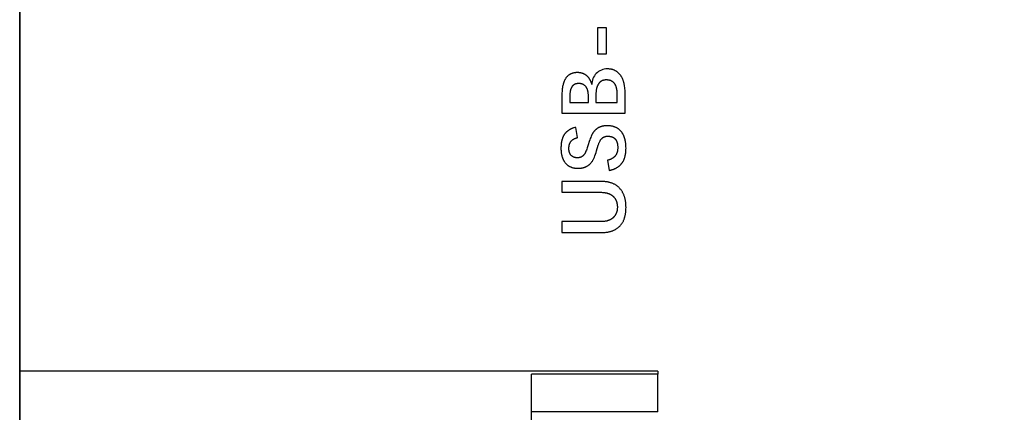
# Model space of a CAD drawing. Header units: millimetres. Extents: x 24 to 391, y -170 to 84.
# Tile 7 of 49: x 138 to 157, y -23 to -16. Entities that reach past the tile are written whole.
import ezdxf

# ---------------------------------------------------------------- set-up
doc = ezdxf.new("R2010")
doc.units = ezdxf.units.MM
doc.header["$MEASUREMENT"] = 0
doc.layers.add('丝印', color=250, linetype='Continuous')
doc.layers.add('电子元件', color=1, linetype='Continuous')
doc.layers.add('板子轮廓', color=5, linetype='Continuous', lineweight=30)

msp = doc.modelspace()

# ---------------------------------------------------------------- linework, layer by layer
at = {"layer": '丝印'}
for p, q in [((149.095, -15.792), (148.925, -15.792)), ((148.925, -15.792), (148.925, -16.28)), ((149.095, -16.28), (149.095, -15.792)), ((148.925, -16.28), (149.095, -16.28)), ((148.503, -16.851), (148.499, -16.853)), ((148.507, -16.849), (148.503, -16.851)), ((148.512, -16.848), (148.507, -16.849)), ((148.516, -16.846), (148.512, -16.848)), ((148.52, -16.845), (148.516, -16.846)), ((148.525, -16.844), (148.52, -16.845)), ((148.529, -16.843), (148.525, -16.844)), ((148.534, -16.842), (148.529, -16.843)), ((148.539, -16.841), (148.534, -16.842)), ((148.544, -16.84), (148.539, -16.841)), ((148.549, -16.84), (148.544, -16.84)), ((148.554, -16.839), (148.549, -16.84)), ((148.559, -16.839), (148.554, -16.839)), ((148.564, -16.839), (148.559, -16.839)), ((148.569, -16.838), (148.564, -16.839)), ((148.575, -16.838), (148.569, -16.838)), ((148.58, -16.838), (148.575, -16.838)), ((148.586, -16.839), (148.58, -16.838)), ((148.591, -16.839), (148.586, -16.839)), ((148.596, -16.839), (148.591, -16.839)), ((148.601, -16.84), (148.596, -16.839)), ((148.606, -16.84), (148.601, -16.84)), ((148.611, -16.841), (148.606, -16.84)), ((148.616, -16.842), (148.611, -16.841)), ((148.621, -16.843), (148.616, -16.842)), ((148.626, -16.844), (148.621, -16.843)), ((148.631, -16.845), (148.626, -16.844)), ((148.635, -16.847), (148.631, -16.845)), ((148.64, -16.848), (148.635, -16.847)), ((148.644, -16.85), (148.64, -16.848)), ((148.648, -16.851), (148.644, -16.85)), ((148.945, -16.848), (148.942, -16.852)), ((148.948, -16.843), (148.945, -16.848)), ((148.951, -16.838), (148.948, -16.843)), ((148.954, -16.834), (148.951, -16.838)), ((148.958, -16.83), (148.954, -16.834)), ((148.961, -16.826), (148.958, -16.83)), ((148.964, -16.822), (148.961, -16.826)), ((148.968, -16.818), (148.964, -16.822)), ((148.972, -16.815), (148.968, -16.818)), ((148.976, -16.811), (148.972, -16.815)), ((148.979, -16.808), (148.976, -16.811)), ((148.983, -16.804), (148.979, -16.808)), ((148.987, -16.801), (148.983, -16.804)), ((148.992, -16.799), (148.987, -16.801)), ((148.996, -16.796), (148.992, -16.799)), ((149, -16.793), (148.996, -16.796)), ((149.004, -16.791), (149, -16.793)), ((149.009, -16.788), (149.004, -16.791)), ((149.014, -16.786), (149.009, -16.788)), ((149.018, -16.784), (149.014, -16.786)), ((149.023, -16.782), (149.018, -16.784)), ((149.028, -16.78), (149.023, -16.782)), ((149.033, -16.779), (149.028, -16.78)), ((149.038, -16.777), (149.033, -16.779)), ((149.043, -16.776), (149.038, -16.777)), ((149.048, -16.775), (149.043, -16.776)), ((149.054, -16.773), (149.048, -16.775)), ((149.059, -16.773), (149.054, -16.773)), ((149.065, -16.772), (149.059, -16.773)), ((149.07, -16.771), (149.065, -16.772)), ((149.076, -16.771), (149.07, -16.771)), ((149.082, -16.77), (149.076, -16.771)), ((149.087, -16.77), (149.082, -16.77)), ((149.093, -16.77), (149.087, -16.77)), ((149.1, -16.77), (149.093, -16.77)), ((149.106, -16.77), (149.1, -16.77)), ((149.112, -16.771), (149.106, -16.77)), ((149.118, -16.771), (149.112, -16.771)), ((149.123, -16.772), (149.118, -16.771)), ((149.129, -16.772), (149.123, -16.772)), ((149.135, -16.773), (149.129, -16.772)), ((149.14, -16.774), (149.135, -16.773)), ((149.146, -16.775), (149.14, -16.774)), ((149.151, -16.776), (149.146, -16.775)), ((149.156, -16.778), (149.151, -16.776)), ((149.161, -16.779), (149.156, -16.778)), ((149.167, -16.781), (149.161, -16.779)), ((149.172, -16.783), (149.167, -16.781)), ((149.176, -16.784), (149.172, -16.783)), ((149.181, -16.786), (149.176, -16.784)), ((149.186, -16.789), (149.181, -16.786)), ((149.191, -16.791), (149.186, -16.789)), ((149.195, -16.793), (149.191, -16.791)), ((149.2, -16.796), (149.195, -16.793)), ((149.204, -16.798), (149.2, -16.796)), ((149.208, -16.801), (149.204, -16.798)), ((149.212, -16.804), (149.208, -16.801)), ((149.216, -16.807), (149.212, -16.804)), ((149.22, -16.81), (149.216, -16.807)), ((149.224, -16.813), (149.22, -16.81)), ((149.228, -16.817), (149.224, -16.813)), ((149.232, -16.82), (149.228, -16.817)), ((149.235, -16.824), (149.232, -16.82)), ((149.239, -16.828), (149.235, -16.824)), ((149.242, -16.832), (149.239, -16.828)), ((149.246, -16.836), (149.242, -16.832)), ((149.249, -16.84), (149.246, -16.836)), ((149.252, -16.844), (149.249, -16.84)), ((149.255, -16.849), (149.252, -16.844)), ((149.258, -16.853), (149.255, -16.849)), ((148.408, -17.03), (148.407, -17.043)), ((148.409, -17.017), (148.408, -17.03)), ((148.411, -17.004), (148.409, -17.017)), ((148.412, -16.992), (148.411, -17.004)), ((148.414, -16.98), (148.412, -16.992)), ((148.416, -16.975), (148.414, -16.98)), ((148.417, -16.969), (148.416, -16.975)), ((148.418, -16.964), (148.417, -16.969)), ((148.42, -16.958), (148.418, -16.964)), ((148.421, -16.953), (148.42, -16.958)), ((148.423, -16.948), (148.421, -16.953)), ((148.424, -16.943), (148.423, -16.948)), ((148.426, -16.938), (148.424, -16.943)), ((148.428, -16.933), (148.426, -16.938)), ((148.43, -16.929), (148.428, -16.933)), ((148.431, -16.924), (148.43, -16.929)), ((148.433, -16.92), (148.431, -16.924)), ((148.436, -16.916), (148.433, -16.92)), ((148.438, -16.912), (148.436, -16.916)), ((148.44, -16.907), (148.438, -16.912)), ((148.442, -16.904), (148.44, -16.907)), ((148.445, -16.9), (148.442, -16.904)), ((148.447, -16.896), (148.445, -16.9)), ((148.45, -16.893), (148.447, -16.896)), ((148.452, -16.889), (148.45, -16.893)), ((148.455, -16.886), (148.452, -16.889)), ((148.458, -16.883), (148.455, -16.886)), ((148.461, -16.879), (148.458, -16.883)), ((148.464, -16.876), (148.461, -16.879)), ((148.467, -16.874), (148.464, -16.876)), ((148.47, -16.871), (148.467, -16.874)), ((148.474, -16.868), (148.47, -16.871)), ((148.477, -16.866), (148.474, -16.868)), ((148.481, -16.863), (148.477, -16.866)), ((148.484, -16.861), (148.481, -16.863)), ((148.488, -16.859), (148.484, -16.861)), ((148.492, -16.857), (148.488, -16.859)), ((148.495, -16.855), (148.492, -16.857)), ((148.499, -16.853), (148.495, -16.855)), ((148.653, -16.853), (148.648, -16.851)), ((148.657, -16.855), (148.653, -16.853)), ((148.661, -16.857), (148.657, -16.855)), ((148.665, -16.859), (148.661, -16.857)), ((148.669, -16.861), (148.665, -16.859)), ((148.673, -16.864), (148.669, -16.861)), ((148.677, -16.866), (148.673, -16.864)), ((148.68, -16.869), (148.677, -16.866)), ((148.684, -16.872), (148.68, -16.869)), ((148.688, -16.874), (148.684, -16.872)), ((148.691, -16.877), (148.688, -16.874)), ((148.694, -16.88), (148.691, -16.877)), ((148.698, -16.884), (148.694, -16.88)), ((148.701, -16.887), (148.698, -16.884)), ((148.704, -16.89), (148.701, -16.887)), ((148.707, -16.894), (148.704, -16.89)), ((148.71, -16.897), (148.707, -16.894)), ((148.713, -16.901), (148.71, -16.897)), ((148.716, -16.905), (148.713, -16.901)), ((148.718, -16.909), (148.716, -16.905)), ((148.721, -16.913), (148.718, -16.909)), ((148.723, -16.917), (148.721, -16.913)), ((148.726, -16.921), (148.723, -16.917)), ((148.728, -16.926), (148.726, -16.921)), ((148.73, -16.93), (148.728, -16.926)), ((148.733, -16.935), (148.73, -16.93)), ((148.735, -16.94), (148.733, -16.935)), ((148.737, -16.944), (148.735, -16.94)), ((148.739, -16.949), (148.737, -16.944)), ((148.74, -16.954), (148.739, -16.949)), ((148.742, -16.96), (148.74, -16.954)), ((148.744, -16.965), (148.742, -16.96)), ((148.745, -16.97), (148.744, -16.965)), ((148.747, -16.976), (148.745, -16.97)), ((148.748, -16.981), (148.747, -16.976)), ((148.749, -16.987), (148.748, -16.981)), ((148.75, -16.993), (148.749, -16.987)), ((148.751, -16.999), (148.75, -16.993)), ((148.752, -17.005), (148.751, -16.999)), ((148.754, -17.017), (148.752, -17.005)), ((148.755, -17.03), (148.754, -17.017)), ((148.756, -17.043), (148.755, -17.03)), ((148.9, -17), (148.899, -17.016)), ((148.899, -17.016), (148.899, -17.031)), ((148.899, -17.031), (148.899, -17.048)), ((148.902, -16.985), (148.9, -17)), ((148.903, -16.971), (148.902, -16.985)), ((148.905, -16.957), (148.903, -16.971)), ((148.908, -16.944), (148.905, -16.957)), ((148.909, -16.937), (148.908, -16.944)), ((148.911, -16.931), (148.909, -16.937)), ((148.912, -16.924), (148.911, -16.931)), ((148.914, -16.918), (148.912, -16.924)), ((148.916, -16.912), (148.914, -16.918)), ((148.918, -16.906), (148.916, -16.912)), ((148.92, -16.9), (148.918, -16.906)), ((148.922, -16.894), (148.92, -16.9)), ((148.924, -16.889), (148.922, -16.894)), ((148.926, -16.883), (148.924, -16.889)), ((148.929, -16.878), (148.926, -16.883)), ((148.931, -16.872), (148.929, -16.878)), ((148.934, -16.867), (148.931, -16.872)), ((148.936, -16.862), (148.934, -16.867)), ((148.939, -16.857), (148.936, -16.862)), ((148.942, -16.852), (148.939, -16.857)), ((149.261, -16.858), (149.258, -16.853)), ((149.264, -16.863), (149.261, -16.858)), ((149.266, -16.868), (149.264, -16.863)), ((149.269, -16.873), (149.266, -16.868)), ((149.271, -16.878), (149.269, -16.873)), ((149.273, -16.884), (149.271, -16.878)), ((149.276, -16.889), (149.273, -16.884)), ((149.278, -16.895), (149.276, -16.889)), ((149.28, -16.901), (149.278, -16.895)), ((149.282, -16.906), (149.28, -16.901)), ((149.284, -16.913), (149.282, -16.906)), ((149.285, -16.919), (149.284, -16.913)), ((149.287, -16.925), (149.285, -16.919)), ((149.288, -16.931), (149.287, -16.925)), ((149.29, -16.938), (149.288, -16.931)), ((149.291, -16.945), (149.29, -16.938)), ((149.292, -16.952), (149.291, -16.945)), ((149.293, -16.959), (149.292, -16.952)), ((149.295, -16.973), (149.293, -16.959)), ((149.297, -16.988), (149.295, -16.973)), ((149.298, -17.003), (149.297, -16.988)), ((149.298, -17.019), (149.298, -17.003)), ((149.298, -17.036), (149.298, -17.019)), ((149.298, -17.192), (149.298, -17.036)), ((148.407, -17.043), (148.407, -17.057)), ((148.407, -17.057), (148.407, -17.072)), ((148.407, -17.072), (148.407, -17.192)), ((148.407, -17.192), (148.757, -17.192)), ((148.757, -17.056), (148.756, -17.043)), ((148.757, -17.07), (148.757, -17.056)), ((148.757, -17.192), (148.757, -17.07)), ((148.899, -17.048), (148.899, -17.192)), ((148.899, -17.192), (149.298, -17.192)), ((148.321, -17.775), (148.316, -17.781)), ((148.326, -17.77), (148.321, -17.775)), ((148.33, -17.764), (148.326, -17.77)), ((148.335, -17.759), (148.33, -17.764)), ((148.341, -17.754), (148.335, -17.759)), ((148.346, -17.749), (148.341, -17.754)), ((148.351, -17.744), (148.346, -17.749)), ((148.357, -17.739), (148.351, -17.744)), ((148.363, -17.734), (148.357, -17.739)), ((148.369, -17.73), (148.363, -17.734)), ((148.375, -17.725), (148.369, -17.73)), ((148.381, -17.721), (148.375, -17.725)), ((148.387, -17.717), (148.381, -17.721)), ((148.394, -17.712), (148.387, -17.717)), ((148.4, -17.708), (148.394, -17.712)), ((148.407, -17.704), (148.4, -17.708)), ((148.414, -17.701), (148.407, -17.704)), ((148.421, -17.697), (148.414, -17.701)), ((148.429, -17.693), (148.421, -17.697)), ((148.436, -17.69), (148.429, -17.693)), ((148.443, -17.687), (148.436, -17.69)), ((148.451, -17.683), (148.443, -17.687)), ((148.459, -17.68), (148.451, -17.683)), ((148.467, -17.677), (148.459, -17.68)), ((148.475, -17.674), (148.467, -17.677)), ((148.483, -17.672), (148.475, -17.674)), ((148.5, -17.666), (148.483, -17.672)), ((148.518, -17.662), (148.5, -17.666)), ((148.553, -17.855), (148.518, -17.662)), ((148.839, -17.774), (148.835, -17.781)), ((148.843, -17.768), (148.839, -17.774)), ((148.847, -17.761), (148.843, -17.768)), ((148.852, -17.755), (148.847, -17.761)), ((148.856, -17.749), (148.852, -17.755)), ((148.861, -17.743), (148.856, -17.749)), ((148.865, -17.737), (148.861, -17.743)), ((148.87, -17.731), (148.865, -17.737)), ((148.874, -17.726), (148.87, -17.731)), ((148.879, -17.721), (148.874, -17.726)), ((148.884, -17.716), (148.879, -17.721)), ((148.889, -17.711), (148.884, -17.716)), ((148.894, -17.706), (148.889, -17.711)), ((148.899, -17.702), (148.894, -17.706)), ((148.904, -17.698), (148.899, -17.702)), ((148.909, -17.694), (148.904, -17.698)), ((148.914, -17.69), (148.909, -17.694)), ((148.919, -17.686), (148.914, -17.69)), ((148.925, -17.682), (148.919, -17.686)), ((148.93, -17.678), (148.925, -17.682)), ((148.936, -17.675), (148.93, -17.678)), ((148.941, -17.672), (148.936, -17.675)), ((148.947, -17.668), (148.941, -17.672)), ((148.953, -17.665), (148.947, -17.668)), ((148.959, -17.662), (148.953, -17.665)), ((148.965, -17.66), (148.959, -17.662)), ((148.971, -17.657), (148.965, -17.66)), ((148.978, -17.654), (148.971, -17.657)), ((148.984, -17.652), (148.978, -17.654)), ((148.991, -17.65), (148.984, -17.652)), ((148.997, -17.648), (148.991, -17.65)), ((149.004, -17.646), (148.997, -17.648)), ((149.011, -17.644), (149.004, -17.646)), ((149.018, -17.642), (149.011, -17.644)), ((149.025, -17.64), (149.018, -17.642)), ((149.032, -17.639), (149.025, -17.64)), ((149.04, -17.638), (149.032, -17.639)), ((149.047, -17.636), (149.04, -17.638)), ((149.055, -17.635), (149.047, -17.636)), ((149.062, -17.634), (149.055, -17.635)), ((149.07, -17.634), (149.062, -17.634)), ((149.078, -17.633), (149.07, -17.634)), ((149.087, -17.633), (149.078, -17.633)), ((149.095, -17.632), (149.087, -17.633)), ((149.112, -17.632), (149.095, -17.632)), ((149.123, -17.632), (149.112, -17.632)), ((149.133, -17.632), (149.123, -17.632)), ((149.143, -17.633), (149.133, -17.632)), ((149.153, -17.634), (149.143, -17.633)), ((149.163, -17.635), (149.153, -17.634)), ((149.173, -17.636), (149.163, -17.635)), ((149.183, -17.637), (149.173, -17.636)), ((149.192, -17.639), (149.183, -17.637)), ((149.202, -17.641), (149.192, -17.639)), ((149.211, -17.643), (149.202, -17.641)), ((149.22, -17.645), (149.211, -17.643)), ((149.229, -17.647), (149.22, -17.645)), ((149.237, -17.65), (149.229, -17.647)), ((149.246, -17.653), (149.237, -17.65)), ((149.254, -17.656), (149.246, -17.653)), ((149.262, -17.659), (149.254, -17.656)), ((149.271, -17.663), (149.262, -17.659)), ((149.278, -17.666), (149.271, -17.663)), ((149.286, -17.67), (149.278, -17.666)), ((149.294, -17.674), (149.286, -17.67)), ((149.301, -17.679), (149.294, -17.674)), ((149.309, -17.683), (149.301, -17.679)), ((149.316, -17.688), (149.309, -17.683)), ((149.323, -17.693), (149.316, -17.688)), ((149.33, -17.698), (149.323, -17.693)), ((149.336, -17.704), (149.33, -17.698)), ((149.343, -17.709), (149.336, -17.704)), ((149.349, -17.715), (149.343, -17.709)), ((149.355, -17.721), (149.349, -17.715)), ((149.361, -17.727), (149.355, -17.721)), ((149.367, -17.734), (149.361, -17.727)), ((149.373, -17.74), (149.367, -17.734)), ((149.379, -17.747), (149.373, -17.74)), ((149.384, -17.754), (149.379, -17.747)), ((149.389, -17.762), (149.384, -17.754)), ((149.394, -17.769), (149.389, -17.762)), ((149.399, -17.777), (149.394, -17.769)), ((149.404, -17.784), (149.399, -17.777)), ((148.247, -17.958), (148.245, -17.977)), ((148.25, -17.94), (148.247, -17.958)), ((148.252, -17.931), (148.25, -17.94)), ((148.253, -17.923), (148.252, -17.931)), ((148.255, -17.914), (148.253, -17.923)), ((148.257, -17.906), (148.255, -17.914)), ((148.259, -17.898), (148.257, -17.906)), ((148.262, -17.89), (148.259, -17.898)), ((148.264, -17.882), (148.262, -17.89)), ((148.267, -17.874), (148.264, -17.882)), ((148.269, -17.867), (148.267, -17.874)), ((148.272, -17.859), (148.269, -17.867)), ((148.275, -17.852), (148.272, -17.859)), ((148.278, -17.845), (148.275, -17.852)), ((148.281, -17.838), (148.278, -17.845)), ((148.285, -17.831), (148.281, -17.838)), ((148.288, -17.824), (148.285, -17.831)), ((148.292, -17.818), (148.288, -17.824)), ((148.296, -17.811), (148.292, -17.818)), ((148.299, -17.805), (148.296, -17.811)), ((148.303, -17.799), (148.299, -17.805)), ((148.308, -17.793), (148.303, -17.799)), ((148.312, -17.787), (148.308, -17.793)), ((148.316, -17.781), (148.312, -17.787)), ((148.407, -17.963), (148.409, -17.959)), ((148.409, -17.959), (148.411, -17.956)), ((148.411, -17.956), (148.413, -17.952)), ((148.413, -17.952), (148.415, -17.948)), ((148.415, -17.948), (148.417, -17.945)), ((148.417, -17.945), (148.419, -17.941)), ((148.419, -17.941), (148.421, -17.938)), ((148.421, -17.938), (148.423, -17.934)), ((148.423, -17.934), (148.426, -17.931)), ((148.426, -17.931), (148.428, -17.928)), ((148.428, -17.928), (148.431, -17.925)), ((148.431, -17.925), (148.433, -17.921)), ((148.433, -17.921), (148.436, -17.918)), ((148.436, -17.918), (148.439, -17.915)), ((148.439, -17.915), (148.441, -17.912)), ((148.441, -17.912), (148.444, -17.909)), ((148.444, -17.909), (148.447, -17.907)), ((148.447, -17.907), (148.45, -17.904)), ((148.45, -17.904), (148.453, -17.901)), ((148.453, -17.901), (148.457, -17.898)), ((148.457, -17.898), (148.46, -17.896)), ((148.46, -17.896), (148.463, -17.893)), ((148.463, -17.893), (148.467, -17.891)), ((148.467, -17.891), (148.47, -17.888)), ((148.47, -17.888), (148.474, -17.886)), ((148.474, -17.886), (148.478, -17.884)), ((148.478, -17.884), (148.481, -17.882)), ((148.481, -17.882), (148.485, -17.879)), ((148.485, -17.879), (148.489, -17.877)), ((148.489, -17.877), (148.493, -17.875)), ((148.493, -17.875), (148.497, -17.873)), ((148.497, -17.873), (148.502, -17.872)), ((148.502, -17.872), (148.506, -17.87)), ((148.506, -17.87), (148.51, -17.868)), ((148.51, -17.868), (148.515, -17.866)), ((148.515, -17.866), (148.519, -17.865)), ((148.519, -17.865), (148.524, -17.863)), ((148.524, -17.863), (148.533, -17.86)), ((148.533, -17.86), (148.543, -17.857)), ((148.543, -17.857), (148.553, -17.855)), ((148.772, -17.929), (148.751, -17.993)), ((148.782, -17.9), (148.772, -17.929)), ((148.791, -17.875), (148.782, -17.9)), ((148.801, -17.851), (148.791, -17.875)), ((148.81, -17.83), (148.801, -17.851)), ((148.814, -17.821), (148.81, -17.83)), ((148.818, -17.812), (148.814, -17.821)), ((148.822, -17.803), (148.818, -17.812)), ((148.826, -17.796), (148.822, -17.803)), ((148.835, -17.781), (148.826, -17.796)), ((148.95, -17.972), (148.955, -17.96)), ((148.955, -17.96), (148.959, -17.949)), ((148.959, -17.949), (148.964, -17.938)), ((148.964, -17.938), (148.969, -17.928)), ((148.969, -17.928), (148.975, -17.918)), ((148.975, -17.918), (148.978, -17.913)), ((148.978, -17.913), (148.98, -17.909)), ((148.98, -17.909), (148.983, -17.904)), ((148.983, -17.904), (148.986, -17.9)), ((148.986, -17.9), (148.989, -17.895)), ((148.989, -17.895), (148.992, -17.891)), ((148.992, -17.891), (148.996, -17.887)), ((148.996, -17.887), (148.999, -17.883)), ((148.999, -17.883), (149.002, -17.879)), ((149.002, -17.879), (149.006, -17.876)), ((149.006, -17.876), (149.009, -17.872)), ((149.009, -17.872), (149.013, -17.869)), ((149.013, -17.869), (149.017, -17.865)), ((149.017, -17.865), (149.021, -17.862)), ((149.021, -17.862), (149.025, -17.859)), ((149.025, -17.859), (149.029, -17.856)), ((149.029, -17.856), (149.033, -17.853)), ((149.033, -17.853), (149.037, -17.85)), ((149.037, -17.85), (149.039, -17.849)), ((149.039, -17.849), (149.041, -17.848)), ((149.041, -17.848), (149.043, -17.847)), ((149.043, -17.847), (149.046, -17.846)), ((149.046, -17.846), (149.048, -17.844)), ((149.048, -17.844), (149.05, -17.843)), ((149.05, -17.843), (149.053, -17.842)), ((149.053, -17.842), (149.055, -17.841)), ((149.055, -17.841), (149.057, -17.84)), ((149.057, -17.84), (149.06, -17.839)), ((149.06, -17.839), (149.062, -17.838)), ((149.062, -17.838), (149.065, -17.838)), ((149.065, -17.838), (149.068, -17.837)), ((149.068, -17.837), (149.07, -17.836)), ((149.07, -17.836), (149.073, -17.835)), ((149.073, -17.835), (149.075, -17.835)), ((149.075, -17.835), (149.081, -17.833)), ((149.081, -17.833), (149.087, -17.832)), ((149.087, -17.832), (149.092, -17.831)), ((149.092, -17.831), (149.098, -17.831)), ((149.098, -17.831), (149.105, -17.83)), ((149.105, -17.83), (149.111, -17.83)), ((149.111, -17.83), (149.117, -17.829)), ((149.117, -17.829), (149.124, -17.829)), ((149.124, -17.829), (149.13, -17.829)), ((149.13, -17.829), (149.135, -17.83)), ((149.135, -17.83), (149.141, -17.83)), ((149.141, -17.83), (149.146, -17.83)), ((149.146, -17.83), (149.152, -17.831)), ((149.152, -17.831), (149.157, -17.831)), ((149.157, -17.831), (149.162, -17.832)), ((149.162, -17.832), (149.167, -17.833)), ((149.167, -17.833), (149.172, -17.834)), ((149.172, -17.834), (149.177, -17.835)), ((149.177, -17.835), (149.182, -17.836)), ((149.182, -17.836), (149.187, -17.837)), ((149.187, -17.837), (149.191, -17.838)), ((149.191, -17.838), (149.196, -17.84)), ((149.196, -17.84), (149.2, -17.841)), ((149.2, -17.841), (149.205, -17.843)), ((149.205, -17.843), (149.209, -17.845)), ((149.209, -17.845), (149.213, -17.846)), ((149.213, -17.846), (149.217, -17.848)), ((149.217, -17.848), (149.221, -17.85)), ((149.221, -17.85), (149.225, -17.852)), ((149.225, -17.852), (149.229, -17.855)), ((149.229, -17.855), (149.233, -17.857)), ((149.233, -17.857), (149.236, -17.86)), ((149.236, -17.86), (149.24, -17.862)), ((149.24, -17.862), (149.243, -17.865)), ((149.243, -17.865), (149.247, -17.868)), ((149.247, -17.868), (149.25, -17.87)), ((149.25, -17.87), (149.253, -17.873)), ((149.253, -17.873), (149.256, -17.876)), ((149.256, -17.876), (149.259, -17.88)), ((149.259, -17.88), (149.262, -17.883)), ((149.262, -17.883), (149.265, -17.886)), ((149.265, -17.886), (149.268, -17.89)), ((149.268, -17.89), (149.271, -17.893)), ((149.271, -17.893), (149.273, -17.897)), ((149.273, -17.897), (149.276, -17.901)), ((149.276, -17.901), (149.278, -17.905)), ((149.278, -17.905), (149.28, -17.909)), ((149.28, -17.909), (149.283, -17.913)), ((149.283, -17.913), (149.285, -17.917)), ((149.285, -17.917), (149.287, -17.922)), ((149.287, -17.922), (149.289, -17.926)), ((149.289, -17.926), (149.291, -17.931)), ((149.291, -17.931), (149.292, -17.935)), ((149.292, -17.935), (149.294, -17.94)), ((149.294, -17.94), (149.296, -17.945)), ((149.296, -17.945), (149.297, -17.95)), ((149.297, -17.95), (149.298, -17.955)), ((149.298, -17.955), (149.3, -17.96)), ((149.3, -17.96), (149.301, -17.965)), ((149.408, -17.792), (149.404, -17.784)), ((149.413, -17.801), (149.408, -17.792)), ((149.417, -17.809), (149.413, -17.801)), ((149.421, -17.818), (149.417, -17.809)), ((149.425, -17.826), (149.421, -17.818)), ((149.428, -17.835), (149.425, -17.826)), ((149.432, -17.844), (149.428, -17.835)), ((149.435, -17.854), (149.432, -17.844)), ((149.438, -17.863), (149.435, -17.854)), ((149.441, -17.873), (149.438, -17.863)), ((149.444, -17.883), (149.441, -17.873)), ((149.446, -17.893), (149.444, -17.883)), ((149.449, -17.903), (149.446, -17.893)), ((149.451, -17.914), (149.449, -17.903)), ((149.453, -17.924), (149.451, -17.914)), ((149.455, -17.935), (149.453, -17.924)), ((149.457, -17.946), (149.455, -17.935)), ((149.458, -17.957), (149.457, -17.946)), ((149.461, -17.98), (149.458, -17.957)), ((148.242, -18.015), (148.241, -18.036)), ((148.241, -18.036), (148.241, -18.056)), ((148.241, -18.056), (148.241, -18.078)), ((148.241, -18.078), (148.242, -18.099)), ((148.243, -17.996), (148.242, -18.015)), ((148.242, -18.099), (148.243, -18.12)), ((148.245, -17.977), (148.243, -17.996)), ((148.243, -18.12), (148.245, -18.13)), ((148.245, -18.13), (148.246, -18.14)), ((148.246, -18.14), (148.247, -18.15)), ((148.39, -18.048), (148.391, -18.038)), ((148.39, -18.058), (148.39, -18.048)), ((148.39, -18.069), (148.39, -18.058)), ((148.391, -18.079), (148.39, -18.069)), ((148.391, -18.028), (148.392, -18.023)), ((148.391, -18.038), (148.391, -18.028)), ((148.391, -18.084), (148.391, -18.079)), ((148.391, -18.089), (148.391, -18.084)), ((148.392, -18.093), (148.391, -18.089)), ((148.392, -18.019), (148.393, -18.014)), ((148.392, -18.023), (148.392, -18.019)), ((148.392, -18.098), (148.392, -18.093)), ((148.393, -18.103), (148.392, -18.098)), ((148.393, -18.014), (148.394, -18.009)), ((148.394, -18.107), (148.393, -18.103)), ((148.394, -18.009), (148.395, -18.005)), ((148.395, -18.112), (148.394, -18.107)), ((148.395, -18.005), (148.396, -18)), ((148.396, -18.116), (148.395, -18.112)), ((148.396, -18), (148.397, -17.996)), ((148.397, -18.121), (148.396, -18.116)), ((148.397, -17.996), (148.398, -17.992)), ((148.398, -18.125), (148.397, -18.121)), ((148.398, -17.992), (148.399, -17.988)), ((148.399, -18.129), (148.398, -18.125)), ((148.399, -17.988), (148.4, -17.983)), ((148.4, -18.133), (148.399, -18.129)), ((148.4, -17.983), (148.401, -17.979)), ((148.402, -18.137), (148.4, -18.133)), ((148.401, -17.979), (148.403, -17.975)), ((148.403, -18.141), (148.402, -18.137)), ((148.403, -17.975), (148.404, -17.971)), ((148.405, -18.145), (148.403, -18.141)), ((148.404, -17.971), (148.406, -17.967)), ((148.406, -18.149), (148.405, -18.145)), ((148.406, -17.967), (148.407, -17.963)), ((148.693, -18.147), (148.69, -18.152)), ((148.696, -18.141), (148.693, -18.147)), ((148.7, -18.134), (148.696, -18.141)), ((148.703, -18.127), (148.7, -18.134)), ((148.71, -18.111), (148.703, -18.127)), ((148.718, -18.092), (148.71, -18.111)), ((148.725, -18.071), (148.718, -18.092)), ((148.734, -18.047), (148.725, -18.071)), ((148.751, -17.993), (148.734, -18.047)), ((148.889, -18.168), (148.9, -18.137)), ((148.9, -18.137), (148.91, -18.104)), ((148.91, -18.104), (148.942, -17.996)), ((148.942, -17.996), (148.946, -17.984)), ((148.946, -17.984), (148.95, -17.972)), ((149.292, -18.147), (149.29, -18.151)), ((149.293, -18.142), (149.292, -18.147)), ((149.295, -18.137), (149.293, -18.142)), ((149.296, -18.132), (149.295, -18.137)), ((149.298, -18.127), (149.296, -18.132)), ((149.299, -18.122), (149.298, -18.127)), ((149.301, -18.117), (149.299, -18.122)), ((149.301, -17.965), (149.302, -17.971)), ((149.302, -18.112), (149.301, -18.117)), ((149.302, -17.971), (149.303, -17.976)), ((149.303, -18.107), (149.302, -18.112)), ((149.303, -17.976), (149.304, -17.982)), ((149.304, -18.101), (149.303, -18.107)), ((149.304, -17.982), (149.305, -17.988)), ((149.305, -18.096), (149.304, -18.101)), ((149.305, -17.988), (149.306, -17.993)), ((149.306, -18.09), (149.305, -18.096)), ((149.306, -17.993), (149.307, -18.005)), ((149.307, -18.079), (149.306, -18.085)), ((149.306, -18.085), (149.306, -18.09)), ((149.307, -18.005), (149.308, -18.018)), ((149.308, -18.068), (149.307, -18.079)), ((149.308, -18.018), (149.308, -18.03)), ((149.308, -18.03), (149.309, -18.044)), ((149.309, -18.044), (149.308, -18.056)), ((149.308, -18.056), (149.308, -18.068)), ((149.456, -18.159), (149.459, -18.139)), ((149.459, -18.139), (149.461, -18.119)), ((149.462, -18.004), (149.461, -17.98)), ((149.461, -18.119), (149.463, -18.098)), ((149.463, -18.029), (149.462, -18.004)), ((149.464, -18.054), (149.463, -18.029)), ((149.463, -18.076), (149.464, -18.054)), ((149.463, -18.098), (149.463, -18.076)), ((148.247, -18.15), (148.249, -18.159)), ((148.249, -18.159), (148.25, -18.169)), ((148.25, -18.169), (148.252, -18.178)), ((148.252, -18.178), (148.254, -18.187)), ((148.254, -18.187), (148.257, -18.196)), ((148.257, -18.196), (148.259, -18.205)), ((148.259, -18.205), (148.261, -18.214)), ((148.261, -18.214), (148.264, -18.223)), ((148.264, -18.223), (148.267, -18.231)), ((148.267, -18.231), (148.27, -18.239)), ((148.27, -18.239), (148.273, -18.247)), ((148.273, -18.247), (148.277, -18.255)), ((148.277, -18.255), (148.28, -18.263)), ((148.28, -18.263), (148.284, -18.271)), ((148.284, -18.271), (148.288, -18.278)), ((148.288, -18.278), (148.292, -18.286)), ((148.292, -18.286), (148.296, -18.293)), ((148.296, -18.293), (148.3, -18.3)), ((148.3, -18.3), (148.304, -18.307)), ((148.304, -18.307), (148.309, -18.314)), ((148.309, -18.314), (148.314, -18.32)), ((148.314, -18.32), (148.319, -18.327)), ((148.319, -18.327), (148.324, -18.333)), ((148.408, -18.153), (148.406, -18.149)), ((148.41, -18.157), (148.408, -18.153)), ((148.411, -18.16), (148.41, -18.157)), ((148.413, -18.164), (148.411, -18.16)), ((148.415, -18.167), (148.413, -18.164)), ((148.417, -18.171), (148.415, -18.167)), ((148.42, -18.174), (148.417, -18.171)), ((148.422, -18.177), (148.42, -18.174)), ((148.424, -18.18), (148.422, -18.177)), ((148.427, -18.183), (148.424, -18.18)), ((148.429, -18.186), (148.427, -18.183)), ((148.432, -18.189), (148.429, -18.186)), ((148.434, -18.192), (148.432, -18.189)), ((148.437, -18.195), (148.434, -18.192)), ((148.44, -18.197), (148.437, -18.195)), ((148.443, -18.2), (148.44, -18.197)), ((148.445, -18.202), (148.443, -18.2)), ((148.448, -18.205), (148.445, -18.202)), ((148.451, -18.207), (148.448, -18.205)), ((148.455, -18.209), (148.451, -18.207)), ((148.458, -18.211), (148.455, -18.209)), ((148.461, -18.213), (148.458, -18.211)), ((148.464, -18.215), (148.461, -18.213)), ((148.468, -18.217), (148.464, -18.215)), ((148.471, -18.219), (148.468, -18.217)), ((148.474, -18.221), (148.471, -18.219)), ((148.478, -18.222), (148.474, -18.221)), ((148.482, -18.224), (148.478, -18.222)), ((148.485, -18.225), (148.482, -18.224)), ((148.489, -18.226), (148.485, -18.225)), ((148.493, -18.228), (148.489, -18.226)), ((148.497, -18.229), (148.493, -18.228)), ((148.5, -18.23), (148.497, -18.229)), ((148.504, -18.231), (148.5, -18.23)), ((148.508, -18.232), (148.504, -18.231)), ((148.513, -18.232), (148.508, -18.232)), ((148.517, -18.233), (148.513, -18.232)), ((148.521, -18.234), (148.517, -18.233)), ((148.525, -18.234), (148.521, -18.234)), ((148.53, -18.234), (148.525, -18.234)), ((148.534, -18.235), (148.53, -18.234)), ((148.538, -18.235), (148.534, -18.235)), ((148.543, -18.235), (148.538, -18.235)), ((148.548, -18.235), (148.543, -18.235)), ((148.554, -18.235), (148.548, -18.235)), ((148.56, -18.235), (148.554, -18.235)), ((148.566, -18.234), (148.56, -18.235)), ((148.572, -18.234), (148.566, -18.234)), ((148.578, -18.233), (148.572, -18.234)), ((148.584, -18.232), (148.578, -18.233)), ((148.589, -18.231), (148.584, -18.232)), ((148.595, -18.23), (148.589, -18.231)), ((148.597, -18.229), (148.595, -18.23)), ((148.6, -18.229), (148.597, -18.229)), ((148.602, -18.228), (148.6, -18.229)), ((148.605, -18.227), (148.602, -18.228)), ((148.607, -18.226), (148.605, -18.227)), ((148.61, -18.225), (148.607, -18.226)), ((148.612, -18.224), (148.61, -18.225)), ((148.615, -18.224), (148.612, -18.224)), ((148.617, -18.223), (148.615, -18.224)), ((148.619, -18.222), (148.617, -18.223)), ((148.622, -18.22), (148.619, -18.222)), ((148.624, -18.219), (148.622, -18.22)), ((148.626, -18.218), (148.624, -18.219)), ((148.628, -18.217), (148.626, -18.218)), ((148.63, -18.216), (148.628, -18.217)), ((148.632, -18.215), (148.63, -18.216)), ((148.634, -18.213), (148.632, -18.215)), ((148.637, -18.212), (148.634, -18.213)), ((148.641, -18.209), (148.637, -18.212)), ((148.645, -18.206), (148.641, -18.209)), ((148.649, -18.203), (148.645, -18.206)), ((148.652, -18.2), (148.649, -18.203)), ((148.656, -18.196), (148.652, -18.2)), ((148.66, -18.192), (148.656, -18.196)), ((148.664, -18.189), (148.66, -18.192)), ((148.667, -18.185), (148.664, -18.189)), ((148.671, -18.181), (148.667, -18.185)), ((148.674, -18.176), (148.671, -18.181)), ((148.677, -18.172), (148.674, -18.176)), ((148.681, -18.167), (148.677, -18.172)), ((148.684, -18.163), (148.681, -18.167)), ((148.687, -18.158), (148.684, -18.163)), ((148.69, -18.152), (148.687, -18.158)), ((148.804, -18.333), (148.81, -18.326)), ((148.81, -18.326), (148.816, -18.319)), ((148.816, -18.319), (148.821, -18.312)), ((148.821, -18.312), (148.827, -18.304)), ((148.827, -18.304), (148.83, -18.3)), ((148.83, -18.3), (148.832, -18.296)), ((148.832, -18.296), (148.838, -18.287)), ((148.838, -18.287), (148.843, -18.278)), ((148.843, -18.278), (148.848, -18.268)), ((148.848, -18.268), (148.853, -18.258)), ((148.853, -18.258), (148.859, -18.247)), ((148.859, -18.247), (148.864, -18.235)), ((148.864, -18.235), (148.869, -18.223)), ((148.869, -18.223), (148.879, -18.197)), ((148.879, -18.197), (148.889, -18.168)), ((149.127, -18.279), (149.115, -18.282)), ((149.115, -18.282), (149.148, -18.472)), ((149.139, -18.276), (149.127, -18.279)), ((149.15, -18.272), (149.139, -18.276)), ((149.155, -18.271), (149.15, -18.272)), ((149.161, -18.269), (149.155, -18.271)), ((149.166, -18.267), (149.161, -18.269)), ((149.171, -18.265), (149.166, -18.267)), ((149.176, -18.263), (149.171, -18.265)), ((149.181, -18.261), (149.176, -18.263)), ((149.186, -18.258), (149.181, -18.261)), ((149.191, -18.256), (149.186, -18.258)), ((149.195, -18.254), (149.191, -18.256)), ((149.2, -18.251), (149.195, -18.254)), ((149.204, -18.249), (149.2, -18.251)), ((149.209, -18.246), (149.204, -18.249)), ((149.213, -18.243), (149.209, -18.246)), ((149.217, -18.241), (149.213, -18.243)), ((149.221, -18.238), (149.217, -18.241)), ((149.225, -18.235), (149.221, -18.238)), ((149.229, -18.232), (149.225, -18.235)), ((149.233, -18.229), (149.229, -18.232)), ((149.237, -18.226), (149.233, -18.229)), ((149.24, -18.222), (149.237, -18.226)), ((149.244, -18.219), (149.24, -18.222)), ((149.247, -18.216), (149.244, -18.219)), ((149.251, -18.212), (149.247, -18.216)), ((149.254, -18.209), (149.251, -18.212)), ((149.257, -18.205), (149.254, -18.209)), ((149.26, -18.201), (149.257, -18.205)), ((149.263, -18.198), (149.26, -18.201)), ((149.266, -18.194), (149.263, -18.198)), ((149.269, -18.19), (149.266, -18.194)), ((149.272, -18.186), (149.269, -18.19)), ((149.274, -18.182), (149.272, -18.186)), ((149.277, -18.178), (149.274, -18.182)), ((149.279, -18.174), (149.277, -18.178)), ((149.281, -18.169), (149.279, -18.174)), ((149.284, -18.165), (149.281, -18.169)), ((149.286, -18.16), (149.284, -18.165)), ((149.288, -18.156), (149.286, -18.16)), ((149.29, -18.151), (149.288, -18.156)), ((149.385, -18.338), (149.39, -18.331)), ((149.39, -18.331), (149.395, -18.324)), ((149.395, -18.324), (149.399, -18.318)), ((149.399, -18.318), (149.404, -18.311)), ((149.404, -18.311), (149.408, -18.303)), ((149.408, -18.303), (149.412, -18.296)), ((149.412, -18.296), (149.416, -18.289)), ((149.416, -18.289), (149.42, -18.281)), ((149.42, -18.281), (149.423, -18.273)), ((149.423, -18.273), (149.427, -18.266)), ((149.427, -18.266), (149.43, -18.257)), ((149.43, -18.257), (149.433, -18.249)), ((149.433, -18.249), (149.436, -18.241)), ((149.436, -18.241), (149.439, -18.232)), ((149.439, -18.232), (149.442, -18.224)), ((149.442, -18.224), (149.444, -18.215)), ((149.444, -18.215), (149.447, -18.206)), ((149.447, -18.206), (149.449, -18.197)), ((149.449, -18.197), (149.451, -18.188)), ((149.451, -18.188), (149.453, -18.178)), ((149.453, -18.178), (149.454, -18.169)), ((149.454, -18.169), (149.456, -18.159)), ((148.324, -18.333), (148.329, -18.339)), ((148.329, -18.339), (148.335, -18.345)), ((148.335, -18.345), (148.34, -18.351)), ((148.34, -18.351), (148.346, -18.356)), ((148.346, -18.356), (148.352, -18.362)), ((148.352, -18.362), (148.358, -18.367)), ((148.358, -18.367), (148.364, -18.372)), ((148.364, -18.372), (148.37, -18.377)), ((148.37, -18.377), (148.376, -18.381)), ((148.376, -18.381), (148.383, -18.386)), ((148.383, -18.386), (148.389, -18.39)), ((148.389, -18.39), (148.396, -18.394)), ((148.396, -18.394), (148.403, -18.397)), ((148.403, -18.397), (148.41, -18.401)), ((148.41, -18.401), (148.417, -18.404)), ((148.417, -18.404), (148.424, -18.408)), ((148.424, -18.408), (148.431, -18.411)), ((148.431, -18.411), (148.439, -18.414)), ((148.439, -18.414), (148.446, -18.416)), ((148.446, -18.416), (148.454, -18.419)), ((148.454, -18.419), (148.462, -18.421)), ((148.462, -18.421), (148.47, -18.423)), ((148.47, -18.423), (148.478, -18.425)), ((148.478, -18.425), (148.486, -18.426)), ((148.486, -18.426), (148.495, -18.428)), ((148.495, -18.428), (148.503, -18.429)), ((148.503, -18.429), (148.512, -18.43)), ((148.512, -18.43), (148.521, -18.431)), ((148.521, -18.431), (148.529, -18.432)), ((148.529, -18.432), (148.538, -18.432)), ((148.538, -18.432), (148.548, -18.432)), ((148.548, -18.432), (148.557, -18.433)), ((148.557, -18.433), (148.569, -18.432)), ((148.569, -18.432), (148.581, -18.432)), ((148.581, -18.432), (148.592, -18.431)), ((148.592, -18.431), (148.603, -18.43)), ((148.603, -18.43), (148.614, -18.429)), ((148.614, -18.429), (148.625, -18.428)), ((148.625, -18.428), (148.636, -18.426)), ((148.636, -18.426), (148.646, -18.424)), ((148.646, -18.424), (148.656, -18.422)), ((148.656, -18.422), (148.666, -18.42)), ((148.666, -18.42), (148.675, -18.417)), ((148.675, -18.417), (148.684, -18.414)), ((148.684, -18.414), (148.693, -18.411)), ((148.693, -18.411), (148.698, -18.409)), ((148.698, -18.409), (148.702, -18.407)), ((148.702, -18.407), (148.706, -18.405)), ((148.706, -18.405), (148.711, -18.403)), ((148.711, -18.403), (148.715, -18.401)), ((148.715, -18.401), (148.719, -18.399)), ((148.719, -18.399), (148.727, -18.395)), ((148.727, -18.395), (148.735, -18.39)), ((148.735, -18.39), (148.742, -18.386)), ((148.742, -18.386), (148.75, -18.381)), ((148.75, -18.381), (148.757, -18.376)), ((148.757, -18.376), (148.765, -18.37)), ((148.765, -18.37), (148.772, -18.365)), ((148.772, -18.365), (148.778, -18.359)), ((148.778, -18.359), (148.785, -18.353)), ((148.785, -18.353), (148.791, -18.346)), ((148.791, -18.346), (148.798, -18.34)), ((148.798, -18.34), (148.804, -18.333)), ((149.148, -18.472), (149.168, -18.468)), ((149.168, -18.468), (149.177, -18.466)), ((149.177, -18.466), (149.187, -18.463)), ((149.187, -18.463), (149.196, -18.461)), ((149.196, -18.461), (149.205, -18.458)), ((149.205, -18.458), (149.214, -18.455)), ((149.214, -18.455), (149.223, -18.452)), ((149.223, -18.452), (149.231, -18.449)), ((149.231, -18.449), (149.24, -18.446)), ((149.24, -18.446), (149.248, -18.442)), ((149.248, -18.442), (149.256, -18.439)), ((149.256, -18.439), (149.264, -18.435)), ((149.264, -18.435), (149.272, -18.431)), ((149.272, -18.431), (149.279, -18.427)), ((149.279, -18.427), (149.287, -18.423)), ((149.287, -18.423), (149.294, -18.419)), ((149.294, -18.419), (149.301, -18.414)), ((149.301, -18.414), (149.308, -18.41)), ((149.308, -18.41), (149.315, -18.405)), ((149.315, -18.405), (149.322, -18.4)), ((149.322, -18.4), (149.328, -18.395)), ((149.328, -18.395), (149.335, -18.39)), ((149.335, -18.39), (149.341, -18.385)), ((149.341, -18.385), (149.347, -18.379)), ((149.347, -18.379), (149.353, -18.374)), ((149.353, -18.374), (149.359, -18.368)), ((149.359, -18.368), (149.364, -18.362)), ((149.364, -18.362), (149.37, -18.356)), ((149.37, -18.356), (149.375, -18.35)), ((149.375, -18.35), (149.38, -18.344)), ((149.38, -18.344), (149.385, -18.338)), ((148.995, -18.68), (148.258, -18.68)), ((148.258, -18.68), (148.258, -18.884)), ((149.009, -18.68), (148.995, -18.68)), ((149.023, -18.68), (149.009, -18.68)), ((149.036, -18.681), (149.023, -18.68)), ((149.05, -18.682), (149.036, -18.681)), ((149.063, -18.683), (149.05, -18.682)), ((149.076, -18.684), (149.063, -18.683)), ((149.089, -18.686), (149.076, -18.684)), ((149.102, -18.687), (149.089, -18.686)), ((149.114, -18.69), (149.102, -18.687)), ((149.126, -18.692), (149.114, -18.69)), ((149.138, -18.694), (149.126, -18.692)), ((149.15, -18.697), (149.138, -18.694)), ((149.162, -18.7), (149.15, -18.697)), ((149.173, -18.704), (149.162, -18.7)), ((148.258, -18.884), (148.983, -18.884)), ((148.983, -18.884), (149.002, -18.884)), ((149.002, -18.884), (149.02, -18.885)), ((149.02, -18.885), (149.037, -18.886)), ((149.037, -18.886), (149.046, -18.887)), ((149.046, -18.887), (149.054, -18.888)), ((149.184, -18.707), (149.173, -18.704)), ((149.195, -18.711), (149.184, -18.707)), ((149.206, -18.715), (149.195, -18.711)), ((149.217, -18.719), (149.206, -18.715)), ((149.227, -18.724), (149.217, -18.719)), ((149.237, -18.729), (149.227, -18.724)), ((149.247, -18.734), (149.237, -18.729)), ((149.257, -18.739), (149.247, -18.734)), ((149.266, -18.745), (149.257, -18.739)), ((149.276, -18.751), (149.266, -18.745)), ((149.285, -18.757), (149.276, -18.751)), ((149.294, -18.763), (149.285, -18.757)), ((149.302, -18.769), (149.294, -18.763)), ((149.311, -18.776), (149.302, -18.769)), ((149.319, -18.783), (149.311, -18.776)), ((149.327, -18.79), (149.319, -18.783)), ((149.335, -18.798), (149.327, -18.79)), ((149.343, -18.806), (149.335, -18.798)), ((149.35, -18.814), (149.343, -18.806)), ((149.357, -18.822), (149.35, -18.814)), ((149.364, -18.83), (149.357, -18.822)), ((149.371, -18.839), (149.364, -18.83)), ((149.378, -18.848), (149.371, -18.839)), ((149.384, -18.857), (149.378, -18.848)), ((149.39, -18.866), (149.384, -18.857)), ((149.396, -18.876), (149.39, -18.866)), ((149.401, -18.885), (149.396, -18.876)), ((149.407, -18.895), (149.401, -18.885)), ((149.054, -18.888), (149.063, -18.889)), ((149.063, -18.889), (149.071, -18.891)), ((149.071, -18.891), (149.079, -18.892)), ((149.079, -18.892), (149.087, -18.894)), ((149.087, -18.894), (149.094, -18.896)), ((149.094, -18.896), (149.102, -18.897)), ((149.102, -18.897), (149.11, -18.899)), ((149.11, -18.899), (149.117, -18.902)), ((149.117, -18.902), (149.124, -18.904)), ((149.124, -18.904), (149.131, -18.906)), ((149.131, -18.906), (149.138, -18.909)), ((149.138, -18.909), (149.145, -18.912)), ((149.145, -18.912), (149.152, -18.915)), ((149.152, -18.915), (149.159, -18.918)), ((149.159, -18.918), (149.165, -18.921)), ((149.165, -18.921), (149.171, -18.924)), ((149.171, -18.924), (149.178, -18.927)), ((149.178, -18.927), (149.184, -18.931)), ((149.184, -18.931), (149.19, -18.935)), ((149.19, -18.935), (149.196, -18.939)), ((149.196, -18.939), (149.201, -18.943)), ((149.201, -18.943), (149.207, -18.947)), ((149.207, -18.947), (149.212, -18.951)), ((149.212, -18.951), (149.217, -18.955)), ((149.217, -18.955), (149.223, -18.96)), ((149.223, -18.96), (149.228, -18.965)), ((149.228, -18.965), (149.232, -18.969)), ((149.232, -18.969), (149.237, -18.974)), ((149.237, -18.974), (149.241, -18.979)), ((149.241, -18.979), (149.246, -18.985)), ((149.246, -18.985), (149.25, -18.99)), ((149.25, -18.99), (149.254, -18.995)), ((149.254, -18.995), (149.258, -19.001)), ((149.258, -19.001), (149.261, -19.007)), ((149.261, -19.007), (149.265, -19.012)), ((149.265, -19.012), (149.268, -19.018)), ((149.268, -19.018), (149.272, -19.024)), ((149.272, -19.024), (149.275, -19.03)), ((149.275, -19.03), (149.277, -19.037)), ((149.277, -19.037), (149.28, -19.043)), ((149.28, -19.043), (149.283, -19.05)), ((149.283, -19.05), (149.285, -19.056)), ((149.285, -19.056), (149.287, -19.063)), ((149.287, -19.063), (149.289, -19.07)), ((149.289, -19.07), (149.291, -19.077)), ((149.412, -18.906), (149.407, -18.895)), ((149.416, -18.916), (149.412, -18.906)), ((149.421, -18.926), (149.416, -18.916)), ((149.425, -18.937), (149.421, -18.926)), ((149.43, -18.948), (149.425, -18.937)), ((149.434, -18.96), (149.43, -18.948)), ((149.437, -18.971), (149.434, -18.96)), ((149.441, -18.983), (149.437, -18.971)), ((149.444, -18.995), (149.441, -18.983)), ((149.447, -19.007), (149.444, -18.995)), ((149.449, -19.019), (149.447, -19.007)), ((149.452, -19.032), (149.449, -19.019)), ((149.454, -19.044), (149.452, -19.032)), ((149.456, -19.057), (149.454, -19.044)), ((149.458, -19.07), (149.456, -19.057)), ((149.46, -19.084), (149.458, -19.07)), ((149.288, -19.258), (149.286, -19.264)), ((149.29, -19.251), (149.288, -19.258)), ((149.291, -19.244), (149.29, -19.251)), ((149.291, -19.077), (149.293, -19.084)), ((149.293, -19.238), (149.291, -19.244)), ((149.293, -19.084), (149.294, -19.092)), ((149.295, -19.231), (149.293, -19.238)), ((149.294, -19.092), (149.296, -19.099)), ((149.296, -19.224), (149.295, -19.231)), ((149.296, -19.099), (149.297, -19.107)), ((149.297, -19.216), (149.296, -19.224)), ((149.297, -19.107), (149.298, -19.114)), ((149.298, -19.209), (149.297, -19.216)), ((149.298, -19.114), (149.299, -19.122)), ((149.299, -19.202), (149.298, -19.209)), ((149.299, -19.122), (149.3, -19.13)), ((149.3, -19.194), (149.299, -19.202)), ((149.3, -19.13), (149.3, -19.138)), ((149.3, -19.138), (149.301, -19.146)), ((149.301, -19.179), (149.3, -19.187)), ((149.3, -19.187), (149.3, -19.194)), ((149.301, -19.146), (149.301, -19.155)), ((149.301, -19.155), (149.301, -19.163)), ((149.301, -19.163), (149.301, -19.171)), ((149.301, -19.171), (149.301, -19.179)), ((149.458, -19.264), (149.46, -19.251)), ((149.461, -19.097), (149.46, -19.084)), ((149.46, -19.251), (149.461, -19.238)), ((149.462, -19.111), (149.461, -19.097)), ((149.461, -19.238), (149.462, -19.225)), ((149.463, -19.14), (149.462, -19.111)), ((149.462, -19.225), (149.463, -19.197)), ((149.464, -19.169), (149.463, -19.14)), ((149.463, -19.197), (149.464, -19.169)), ((148.993, -19.435), (148.258, -19.435)), ((148.258, -19.435), (148.258, -19.64)), ((149.011, -19.435), (148.993, -19.435)), ((149.029, -19.434), (149.011, -19.435)), ((149.037, -19.434), (149.029, -19.434)), ((149.046, -19.433), (149.037, -19.434)), ((149.054, -19.432), (149.046, -19.433)), ((149.062, -19.431), (149.054, -19.432)), ((149.07, -19.43), (149.062, -19.431)), ((149.078, -19.428), (149.07, -19.43)), ((149.086, -19.427), (149.078, -19.428)), ((149.094, -19.425), (149.086, -19.427)), ((149.101, -19.424), (149.094, -19.425)), ((149.109, -19.422), (149.101, -19.424)), ((149.116, -19.42), (149.109, -19.422)), ((149.123, -19.417), (149.116, -19.42)), ((149.13, -19.415), (149.123, -19.417)), ((149.137, -19.413), (149.13, -19.415)), ((149.144, -19.41), (149.137, -19.413)), ((149.151, -19.407), (149.144, -19.41)), ((149.157, -19.404), (149.151, -19.407)), ((149.164, -19.401), (149.157, -19.404)), ((149.17, -19.398), (149.164, -19.401)), ((149.176, -19.395), (149.17, -19.398)), ((149.182, -19.391), (149.176, -19.395)), ((149.188, -19.388), (149.182, -19.391)), ((149.194, -19.384), (149.188, -19.388)), ((149.199, -19.38), (149.194, -19.384)), ((149.205, -19.376), (149.199, -19.38)), ((149.21, -19.372), (149.205, -19.376)), ((149.215, -19.368), (149.21, -19.372)), ((149.22, -19.363), (149.215, -19.368)), ((149.225, -19.359), (149.22, -19.363)), ((149.23, -19.354), (149.225, -19.359)), ((149.235, -19.349), (149.23, -19.354)), ((149.239, -19.344), (149.235, -19.349)), ((149.244, -19.339), (149.239, -19.344)), ((149.248, -19.334), (149.244, -19.339)), ((149.252, -19.329), (149.248, -19.334)), ((149.256, -19.324), (149.252, -19.329)), ((149.259, -19.318), (149.256, -19.324)), ((149.263, -19.313), (149.259, -19.318)), ((149.266, -19.307), (149.263, -19.313)), ((149.269, -19.301), (149.266, -19.307)), ((149.273, -19.295), (149.269, -19.301)), ((149.275, -19.289), (149.273, -19.295)), ((149.278, -19.283), (149.275, -19.289)), ((149.281, -19.277), (149.278, -19.283)), ((149.283, -19.271), (149.281, -19.277)), ((149.286, -19.264), (149.283, -19.271)), ((149.398, -19.453), (149.404, -19.443)), ((149.404, -19.443), (149.409, -19.434)), ((149.409, -19.434), (149.414, -19.424)), ((149.414, -19.424), (149.418, -19.414)), ((149.418, -19.414), (149.423, -19.404)), ((149.423, -19.404), (149.427, -19.393)), ((149.427, -19.393), (149.431, -19.383)), ((149.431, -19.383), (149.435, -19.372)), ((149.435, -19.372), (149.438, -19.361)), ((149.438, -19.361), (149.441, -19.349)), ((149.441, -19.349), (149.445, -19.338)), ((149.445, -19.338), (149.447, -19.326)), ((149.447, -19.326), (149.45, -19.314)), ((149.45, -19.314), (149.452, -19.302)), ((149.452, -19.302), (149.455, -19.29)), ((149.455, -19.29), (149.456, -19.277)), ((149.456, -19.277), (149.458, -19.264)), ((149.125, -19.631), (149.137, -19.629)), ((149.137, -19.629), (149.149, -19.626)), ((149.149, -19.626), (149.16, -19.623)), ((149.16, -19.623), (149.172, -19.621)), ((149.172, -19.621), (149.183, -19.617)), ((149.183, -19.617), (149.194, -19.614)), ((149.194, -19.614), (149.204, -19.61)), ((149.204, -19.61), (149.215, -19.606)), ((149.215, -19.606), (149.225, -19.602)), ((149.225, -19.602), (149.235, -19.598)), ((149.235, -19.598), (149.245, -19.593)), ((149.245, -19.593), (149.255, -19.588)), ((149.255, -19.588), (149.264, -19.583)), ((149.264, -19.583), (149.273, -19.578)), ((149.273, -19.578), (149.282, -19.573)), ((149.282, -19.573), (149.291, -19.567)), ((149.291, -19.567), (149.3, -19.561)), ((149.3, -19.561), (149.308, -19.555)), ((149.308, -19.555), (149.317, -19.548)), ((149.317, -19.548), (149.325, -19.541)), ((149.325, -19.541), (149.332, -19.534)), ((149.332, -19.534), (149.34, -19.527)), ((149.34, -19.527), (149.347, -19.52)), ((149.347, -19.52), (149.355, -19.512)), ((149.355, -19.512), (149.361, -19.504)), ((149.361, -19.504), (149.368, -19.496)), ((149.368, -19.496), (149.375, -19.488)), ((149.375, -19.488), (149.381, -19.479)), ((149.381, -19.479), (149.387, -19.471)), ((149.387, -19.471), (149.393, -19.462)), ((149.393, -19.462), (149.398, -19.453)), ((148.258, -19.64), (149.008, -19.64)), ((149.008, -19.64), (149.036, -19.64)), ((149.036, -19.64), (149.049, -19.639)), ((149.049, -19.639), (149.062, -19.639)), ((149.062, -19.639), (149.075, -19.637)), ((149.075, -19.637), (149.088, -19.636)), ((149.088, -19.636), (149.101, -19.635)), ((149.101, -19.635), (149.113, -19.633)), ((149.113, -19.633), (149.125, -19.631))]:
    msp.add_line(p, q, dxfattribs=at)
for points in [[(263.061, -43.746), (263.061, 28.254, 0.414218), (260.061, 31.254), (141.061, 31.254, 0.41421), (138.061, 28.254), (138.061, -43.746, 0.414202), (141.061, -46.746), (260.061, -46.746, 0.414208)], [(141.061, -46.746), (250.061, -46.746, 0.414214), (253.061, -43.746), (253.061, 28.254, 0.414214), (250.061, 31.254), (141.061, 31.254, 0.414214), (138.061, 28.254), (138.061, -43.746, 0.414214)], [(166.061, 2.254), (140.061, 2.254, 0.414214), (138.061, 0.254), (138.061, -60.991, 0.414214), (140.061, -62.991), (192.588, -62.991, 0.414214), (194.588, -60.991), (194.588, 0.254, 0.414214), (192.588, 2.254)], [(149.113, -16.563, 0.422313), (148.822, -16.859), (148.819, -16.845), (148.815, -16.832), (148.813, -16.826), (148.811, -16.82), (148.809, -16.814), (148.807, -16.808), (148.804, -16.802), (148.802, -16.796), (148.799, -16.79), (148.797, -16.784), (148.794, -16.779), (148.791, -16.773), (148.788, -16.768), (148.786, -16.763), (148.782, -16.758), (148.779, -16.753), (148.776, -16.748), (148.773, -16.743), (148.769, -16.738), (148.766, -16.733), (148.762, -16.729), (148.759, -16.724), (148.755, -16.72), (148.751, -16.715), (148.747, -16.711), (148.743, -16.707), (148.739, -16.703), (148.734, -16.699), (148.73, -16.695), (148.726, -16.692), (148.721, -16.688), (148.717, -16.684), (148.712, -16.681), (148.707, -16.678), (148.702, -16.675), (148.698, -16.671), (148.693, -16.669), (148.688, -16.666), (148.683, -16.663), (148.677, -16.66), (148.672, -16.658), (148.667, -16.656), (148.662, -16.653), (148.656, -16.651), (148.651, -16.649), (148.645, -16.647), (148.64, -16.645), (148.634, -16.644), (148.628, -16.642), (148.622, -16.641), (148.617, -16.639), (148.611, -16.638), (148.605, -16.637), (148.599, -16.636), (148.592, -16.635), (148.586, -16.635), (148.58, -16.634), (148.574, -16.633), (148.567, -16.633), (148.561, -16.633), (148.554, -16.633), (148.548, -16.632), (148.539, -16.633), (148.53, -16.633), (148.521, -16.633), (148.513, -16.634), (148.504, -16.635), (148.496, -16.636), (148.488, -16.638), (148.48, -16.639), (148.472, -16.641), (148.464, -16.643), (148.457, -16.645), (148.449, -16.648), (148.442, -16.65), (148.435, -16.653), (148.428, -16.656), (148.421, -16.659), (148.414, -16.663), (148.408, -16.666), (148.401, -16.67), (148.395, -16.674), (148.389, -16.679), (148.383, -16.683), (148.377, -16.688), (148.371, -16.693), (148.366, -16.698), (148.36, -16.703), (148.355, -16.709), (148.35, -16.715), (148.345, -16.721), (148.34, -16.727), (148.335, -16.733), (148.331, -16.74), (148.326, -16.747), (148.322, -16.754), (148.318, -16.761), (148.314, -16.768), (148.31, -16.776), (148.306, -16.784), (148.302, -16.792), (148.299, -16.8), (148.296, -16.809), (148.292, -16.817), (148.289, -16.826), (148.287, -16.835), (148.284, -16.845), (148.281, -16.854), (148.279, -16.864), (148.276, -16.874), (148.272, -16.895), (148.268, -16.916), (148.265, -16.938), (148.263, -16.961), (148.261, -16.985), (148.259, -17.01), (148.259, -17.035), (148.258, -17.062), (148.258, -17.397), (149.447, -17.397), (149.447, -17.011), (149.447, -16.985), (149.446, -16.96), (149.444, -16.935), (149.441, -16.911), (149.438, -16.888), (149.435, -16.866), (149.432, -16.855), (149.43, -16.844), (149.428, -16.833), (149.425, -16.823), (149.422, -16.813), (149.419, -16.803), (149.416, -16.793), (149.413, -16.783), (149.409, -16.774), (149.406, -16.764), (149.402, -16.755), (149.398, -16.746), (149.394, -16.738), (149.389, -16.729), (149.385, -16.721), (149.38, -16.712), (149.375, -16.704), (149.37, -16.697), (149.365, -16.689), (149.36, -16.681), (149.354, -16.674), (149.348, -16.667), (149.343, -16.66), (149.337, -16.654), (149.331, -16.647), (149.324, -16.641), (149.318, -16.635), (149.311, -16.63), (149.305, -16.624), (149.298, -16.619), (149.291, -16.614), (149.284, -16.609), (149.277, -16.605), (149.269, -16.601), (149.262, -16.597), (149.254, -16.593), (149.246, -16.589), (149.239, -16.586), (149.23, -16.583), (149.222, -16.58), (149.214, -16.577), (149.205, -16.575), (149.197, -16.573), (149.188, -16.571), (149.179, -16.569), (149.17, -16.567), (149.161, -16.566), (149.152, -16.565), (149.142, -16.564), (149.132, -16.564), (149.123, -16.563)]]:
    msp.add_lwpolyline(points, format="xyb", close=True, dxfattribs=at)
msp.add_lwpolyline([(222.561, -46.746, 0.414214), (225.561, -43.746), (225.561, 20.754, 0.414214), (223.561, 22.754), (140.061, 22.754, 0.414214), (138.061, 20.754), (138.061, -43.746)], format="xyb", dxfattribs=at)
at = {"layer": '板子轮廓'}
msp.add_lwpolyline([(263.061, 35.631), (263.061, -67.369, -0.414214), (259.561, -70.869), (141.561, -70.869, -0.414214), (138.061, -67.369), (138.061, 35.631, -0.414214), (141.561, 39.131), (259.561, 39.131, -0.414214)], format="xyb", close=True, dxfattribs=at)
at = {"layer": '电子元件'}
for p, q in [((138.061, -22.246), (138.061, -23.246)), ((150.061, -22.246), (138.061, -22.246)), ((147.688, -23.011), (147.688, -22.305)), ((150.061, -22.305), (147.688, -22.305)), ((150.061, -22.246), (150.061, -22.305)), ((150.061, -23.011), (150.061, -22.305)), ((147.688, -23.246), (147.688, -23.011)), ((150.061, -23.011), (147.688, -23.011))]:
    msp.add_line(p, q, dxfattribs=at)

doc.saveas('drawing.dxf')
